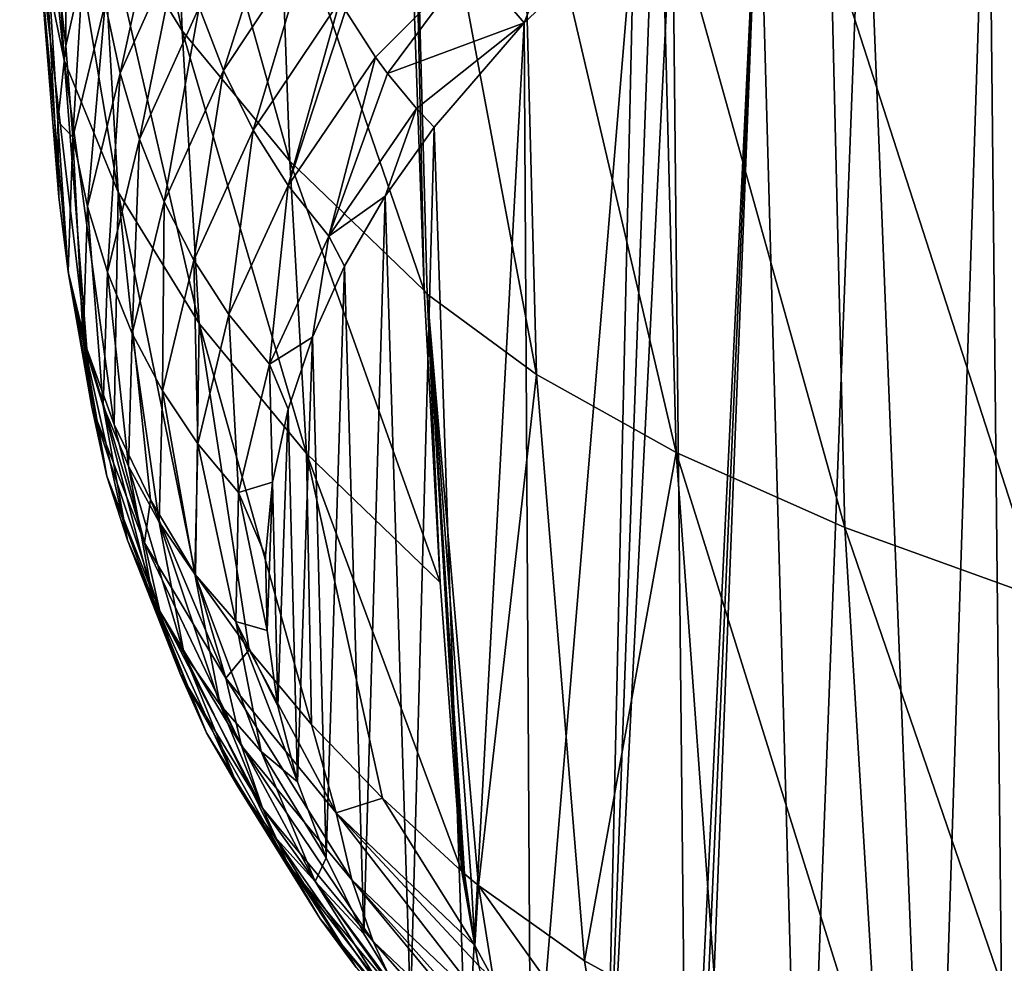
# Model space of a CAD drawing. Header units: metres. Extents: x -150 to 310, y -128 to 84.
# Tile 227 of 256: x 190 to 199, y 18 to 27. Entities that reach past the tile are written whole.
import ezdxf

# ---------------------------------------------------------------- set-up
doc = ezdxf.new("R2010")
doc.units = ezdxf.units.M
doc.layers.add('solid_26009703_SW0001_01', color=7, linetype='CONTINUOUS')

msp = doc.modelspace()

# ---------------------------------------------------------------- linework, layer by layer
at = {"layer": 'solid_26009703_SW0001_01'}
for points in [[(191.674469, 26.909374, 214.807449), (191.573853, 29.597792, 215.470215), (190.829422, 30.805342, 210.361954)], [(191.674469, 26.909374, 214.807449), (190.829422, 30.805342, 210.361954), (190.931381, 28.114786, 209.708252)], [(190.185837, 30.542025, 199.441208), (190.345947, 27.85104, 198.801453), (190.593903, 26.637825, 203.933228)], [(190.434631, 29.32658, 204.582306), (190.185837, 30.542025, 199.441208), (190.593903, 26.637825, 203.933228)], [(190.346817, 29.065971, 193.662689), (190.596344, 30.279942, 188.528137), (190.610153, 26.772005, 191.445801)], [(190.596344, 30.279942, 188.528137), (190.764862, 27.465017, 188.514038), (190.610153, 26.772005, 191.445801)], [(200.233871, 30.229216, 158.128891), (199.232025, 13.447516, 229.120468), (199.059433, 29.780273, 160.028046)], [(194.920685, 23.757986, 228.083298), (194.781647, 29.108854, 229.412338), (193.777069, 29.851259, 226.302902)], [(193.918533, 24.495609, 224.966904), (194.920685, 23.757986, 228.083298), (193.777069, 29.851259, 226.302902)], [(193.893311, 24.528618, 224.879135), (193.918533, 24.495609, 224.966904), (193.777069, 29.851259, 226.302902)], [(193.797241, 27.212929, 225.560135), (193.893311, 24.528618, 224.879135), (193.777069, 29.851259, 226.302902)], [(197.923569, 29.273497, 162.17186), (199.059433, 29.780273, 160.028046), (198.544632, 13.765656, 227.774643)], [(199.059433, 29.780273, 160.028046), (199.232025, 13.447516, 229.120468), (198.544632, 13.765656, 227.774643)], [(192.662323, 25.713076, 219.868286), (192.563614, 28.399279, 220.540375), (191.573853, 29.597792, 215.470215)], [(192.662323, 25.713076, 219.868286), (191.573853, 29.597792, 215.470215), (191.674469, 26.909374, 214.807449)], [(190.434631, 29.32658, 204.582306), (190.593903, 26.637825, 203.933228), (191.08902, 25.428848, 209.047318)], [(190.931381, 28.114786, 209.708252), (190.434631, 29.32658, 204.582306), (191.08902, 25.428848, 209.047318)], [(197.923569, 29.273497, 162.17186), (197.358978, 14.413727, 225.033112), (196.957825, 28.750164, 164.385712)], [(197.923569, 29.273497, 162.17186), (198.544632, 13.765656, 227.774643), (197.358978, 14.413727, 225.033112)], [(190.345947, 27.85104, 198.801453), (190.346817, 29.065971, 193.662689), (190.544296, 25.383587, 197.319702)], [(190.346817, 29.065971, 193.662689), (190.610153, 26.772005, 191.445801), (190.536667, 26.078253, 194.380814)], [(190.346817, 29.065971, 193.662689), (190.536667, 26.078253, 194.380814), (190.544296, 25.383587, 197.319702)], [(196.200516, 23.043659, 231.102005), (196.064529, 28.388165, 232.435425), (194.781647, 29.108854, 229.412338)], [(194.920685, 23.757986, 228.083298), (196.200516, 23.043659, 231.102005), (194.781647, 29.108854, 229.412338)], [(196.957825, 28.750164, 164.385712), (196.300522, 15.182676, 221.780228), (196.166885, 28.214584, 166.651382)], [(196.957825, 28.750164, 164.385712), (196.362305, 15.130201, 222.002213), (196.300522, 15.182676, 221.780228)], [(196.957825, 28.750164, 164.385712), (196.42485, 15.077876, 222.223572), (196.362305, 15.130201, 222.002213)], [(196.957825, 28.750164, 164.385712), (197.358978, 14.413727, 225.033112), (196.42485, 15.077876, 222.223572)], [(195.372742, 28.421728, 167.967819), (194.809311, 26.98097, 171.869934), (194.321793, 27.548016, 171.991348)], [(195.372742, 28.421728, 167.967819), (195.816666, 27.930002, 167.85524), (194.809311, 26.98097, 171.869934)], [(191.105087, 26.521187, 186.700226), (190.969757, 27.159101, 186.842621), (191.512711, 28.374006, 181.736145)], [(191.64975, 27.736446, 181.595093), (191.105087, 26.521187, 186.700226), (191.512711, 28.374006, 181.736145)], [(192.563614, 28.399279, 220.540375), (193.893311, 24.528618, 224.879135), (193.797241, 27.212929, 225.560135)], [(192.662323, 25.713076, 219.868286), (193.893311, 24.528618, 224.879135), (192.563614, 28.399279, 220.540375)], [(197.746704, 22.357916, 234.000275), (197.617752, 27.695612, 235.345123), (196.064529, 28.388165, 232.435425)], [(196.200516, 23.043659, 231.102005), (197.746704, 22.357916, 234.000275), (196.064529, 28.388165, 232.435425)], [(192.054108, 26.543737, 181.336624), (191.829529, 27.124926, 181.461594), (192.618286, 28.324389, 176.401794)], [(192.844589, 27.740128, 176.275604), (192.054108, 26.543737, 181.336624), (192.618286, 28.324389, 176.401794)], [(196.166885, 28.214584, 166.651382), (196.300522, 15.182676, 221.780228), (195.544769, 15.866952, 218.885544)], [(196.166885, 28.214584, 166.651382), (195.544769, 15.866952, 218.885544), (195.988678, 28.073719, 167.247284)], [(190.931381, 28.114786, 209.708252), (191.08902, 25.428848, 209.047318), (191.829605, 24.226624, 214.133041)], [(191.674469, 26.909374, 214.807449), (190.931381, 28.114786, 209.708252), (191.829605, 24.226624, 214.133041)], [(195.988678, 28.073719, 167.247284), (195.544769, 15.866952, 218.885544), (195.816666, 27.930002, 167.85524)], [(195.816666, 27.930002, 167.85524), (194.870834, 16.553875, 215.979645), (194.809311, 26.98097, 171.869934)], [(195.816666, 27.930002, 167.85524), (195.544769, 15.866952, 218.885544), (194.870834, 16.553875, 215.979645)], [(190.345947, 27.85104, 198.801453), (190.544296, 25.383587, 197.319702), (190.63295, 24.688356, 200.26088)], [(190.345947, 27.85104, 198.801453), (190.63295, 24.688356, 200.26088), (190.802414, 23.993992, 203.198242)], [(190.593903, 26.637825, 203.933228), (190.345947, 27.85104, 198.801453), (190.802414, 23.993992, 203.198242)], [(191.284637, 25.914438, 186.566528), (191.105087, 26.521187, 186.700226), (191.64975, 27.736446, 181.595093)], [(191.829529, 27.124926, 181.461594), (191.284637, 25.914438, 186.566528), (191.64975, 27.736446, 181.595093)], [(192.325546, 25.997173, 181.221115), (192.054108, 26.543737, 181.336624), (192.844589, 27.740128, 176.275604)], [(193.120041, 27.184278, 176.157272), (192.325546, 25.997173, 181.221115), (192.844589, 27.740128, 176.275604)], [(199.547363, 21.706011, 236.75589), (199.42366, 27.039206, 238.107651), (197.617752, 27.695612, 235.345123)], [(197.746704, 22.357916, 234.000275), (199.547363, 21.706011, 236.75589), (197.617752, 27.695612, 235.345123)], [(194.321793, 27.548016, 171.991348), (193.444794, 26.667841, 176.049271), (193.171158, 27.094498, 176.138351)], [(194.321793, 27.548016, 171.991348), (193.555054, 26.51759, 176.01828), (193.444794, 26.667841, 176.049271)], [(194.321793, 27.548016, 171.991348), (194.809311, 26.98097, 171.869934), (193.555054, 26.51759, 176.01828)], [(190.610153, 26.772005, 191.445801), (190.764862, 27.465017, 188.514038), (190.673721, 25.934048, 191.996567)], [(190.764862, 27.465017, 188.514038), (190.969757, 27.159101, 186.842621), (190.673721, 25.934048, 191.996567)], [(190.808319, 25.297194, 191.8508), (190.673721, 25.934048, 191.996567), (190.969757, 27.159101, 186.842621)], [(191.105087, 26.521187, 186.700226), (190.808319, 25.297194, 191.8508), (190.969757, 27.159101, 186.842621)], [(192.645905, 25.489529, 181.116043), (192.325546, 25.997173, 181.221115), (193.120041, 27.184278, 176.157272)], [(193.171158, 27.094498, 176.138351), (192.645905, 25.489529, 181.116043), (193.120041, 27.184278, 176.157272)], [(191.509872, 25.341503, 186.442093), (191.284637, 25.914438, 186.566528), (191.829529, 27.124926, 181.461594)], [(192.054108, 26.543737, 181.336624), (191.509872, 25.341503, 186.442093), (191.829529, 27.124926, 181.461594)], [(193.171158, 27.094498, 176.138351), (193.444794, 26.667841, 176.049271), (192.645905, 25.489529, 181.116043)], [(194.809311, 26.98097, 171.869934), (193.820999, 26.196102, 175.952789), (193.555054, 26.51759, 176.01828)], [(194.809311, 26.98097, 171.869934), (193.983032, 26.023989, 175.918243), (193.820999, 26.196102, 175.952789)], [(194.809311, 26.98097, 171.869934), (194.278717, 17.243446, 213.062561), (193.983032, 26.023989, 175.918243)], [(194.809311, 26.98097, 171.869934), (194.870834, 16.553875, 215.979645), (194.278717, 17.243446, 213.062561)], [(191.674469, 26.909374, 214.807449), (191.829605, 24.226624, 214.133041), (192.813889, 23.033665, 219.179718)], [(192.662323, 25.713076, 219.868286), (191.674469, 26.909374, 214.807449), (192.813889, 23.033665, 219.179718)], [(190.536667, 26.078253, 194.380814), (190.610153, 26.772005, 191.445801), (190.673721, 25.934048, 191.996567)], [(190.593903, 26.637825, 203.933228), (190.802414, 23.993992, 203.198242), (191.052414, 23.301416, 206.12796)], [(191.08902, 25.428848, 209.047318), (190.593903, 26.637825, 203.933228), (191.052414, 23.301416, 206.12796)], [(193.017197, 25.025061, 181.022369), (192.645905, 25.489529, 181.116043), (193.444794, 26.667841, 176.049271)], [(193.555054, 26.51759, 176.01828), (193.017197, 25.025061, 181.022369), (193.444794, 26.667841, 176.049271)], [(191.782227, 24.805033, 186.327484), (191.509872, 25.341503, 186.442093), (192.054108, 26.543737, 181.336624)], [(192.325546, 25.997173, 181.221115), (191.782227, 24.805033, 186.327484), (192.054108, 26.543737, 181.336624)], [(190.989365, 24.696585, 191.71434), (190.808319, 25.297194, 191.8508), (191.105087, 26.521187, 186.700226)], [(191.284637, 25.914438, 186.566528), (190.989365, 24.696585, 191.71434), (191.105087, 26.521187, 186.700226)], [(193.555054, 26.51759, 176.01828), (193.820999, 26.196102, 175.952789), (193.017197, 25.025061, 181.022369)], [(193.534943, 25.392149, 178.591125), (193.017197, 25.025061, 181.022369), (193.820999, 26.196102, 175.952789)], [(193.983032, 26.023989, 175.918243), (193.534943, 25.392149, 178.591125), (193.820999, 26.196102, 175.952789)], [(190.536667, 26.078253, 194.380814), (190.673721, 25.934048, 191.996567), (190.631393, 24.699762, 197.197601)], [(190.544296, 25.383587, 197.319702), (190.536667, 26.078253, 194.380814), (190.631393, 24.699762, 197.197601)], [(192.103165, 24.307676, 186.223297), (191.782227, 24.805033, 186.327484), (192.325546, 25.997173, 181.221115)], [(192.645905, 25.489529, 181.116043), (192.103165, 24.307676, 186.223297), (192.325546, 25.997173, 181.221115)], [(193.983032, 26.023989, 175.918243), (193.768173, 17.936548, 210.130524), (193.534943, 25.392149, 178.591125)], [(193.983032, 26.023989, 175.918243), (194.278717, 17.243446, 213.062561), (193.768173, 17.936548, 210.130524)], [(190.766693, 24.06547, 197.045212), (190.631393, 24.699762, 197.197601), (190.673721, 25.934048, 191.996567)], [(190.808319, 25.297194, 191.8508), (190.766693, 24.06547, 197.045212), (190.673721, 25.934048, 191.996567)], [(191.217438, 24.133209, 191.587387), (190.989365, 24.696585, 191.71434), (191.284637, 25.914438, 186.566528)], [(191.509872, 25.341503, 186.442093), (191.217438, 24.133209, 191.587387), (191.284637, 25.914438, 186.566528)], [(192.662323, 25.713076, 219.868286), (194.040192, 21.852026, 224.176544), (193.893311, 24.528618, 224.879135)], [(192.662323, 25.713076, 219.868286), (192.813889, 23.033665, 219.179718), (194.040192, 21.852026, 224.176544)], [(192.474106, 23.852058, 186.130081), (192.103165, 24.307676, 186.223297), (192.645905, 25.489529, 181.116043)], [(193.017197, 25.025061, 181.022369), (192.474106, 23.852058, 186.130081), (192.645905, 25.489529, 181.116043)], [(190.63295, 24.688356, 200.26088), (190.544296, 25.383587, 197.319702), (190.631393, 24.699762, 197.197601)], [(191.08902, 25.428848, 209.047318), (191.052414, 23.301416, 206.12796), (191.383224, 22.61059, 209.050262)], [(191.08902, 25.428848, 209.047318), (191.383224, 22.61059, 209.050262), (191.79541, 21.921467, 211.965408)], [(191.829605, 24.226624, 214.133041), (191.08902, 25.428848, 209.047318), (191.79541, 21.921467, 211.965408)], [(193.534943, 25.392149, 178.591125), (193.163147, 24.75123, 181.302399), (193.017197, 25.025061, 181.022369)], [(193.534943, 25.392149, 178.591125), (193.339203, 18.633141, 207.183746), (193.163147, 24.75123, 181.302399)], [(193.534943, 25.392149, 178.591125), (193.768173, 17.936548, 210.130524), (193.339203, 18.633141, 207.183746)], [(190.9505, 23.471794, 196.901947), (190.766693, 24.06547, 197.045212), (190.808319, 25.297194, 191.8508)], [(190.989365, 24.696585, 191.71434), (190.9505, 23.471794, 196.901947), (190.808319, 25.297194, 191.8508)], [(191.493149, 23.608055, 191.470139), (191.217438, 24.133209, 191.587387), (191.509872, 25.341503, 186.442093)], [(191.782227, 24.805033, 186.327484), (191.493149, 23.608055, 191.470139), (191.509872, 25.341503, 186.442093)], [(192.867645, 24.101233, 184.052078), (192.474106, 23.852058, 186.130081), (193.017197, 25.025061, 181.022369)], [(193.163147, 24.75123, 181.302399), (192.867645, 24.101233, 184.052078), (193.017197, 25.025061, 181.022369)], [(191.817078, 23.122112, 191.362823), (191.493149, 23.608055, 191.470139), (191.782227, 24.805033, 186.327484)], [(192.103165, 24.307676, 186.223297), (191.817078, 23.122112, 191.362823), (191.782227, 24.805033, 186.327484)], [(193.163147, 24.75123, 181.302399), (192.992783, 19.329849, 204.23645), (192.867645, 24.101233, 184.052078)], [(193.163147, 24.75123, 181.302399), (193.339203, 18.633141, 207.183746), (192.992783, 19.329849, 204.23645)], [(190.63295, 24.688356, 200.26088), (190.631393, 24.699762, 197.197601), (190.848328, 23.458652, 202.437225)], [(190.985748, 22.828327, 202.274826), (190.848328, 23.458652, 202.437225), (190.631393, 24.699762, 197.197601)], [(190.766693, 24.06547, 197.045212), (190.985748, 22.828327, 202.274826), (190.631393, 24.699762, 197.197601)], [(190.802414, 23.993992, 203.198242), (190.63295, 24.688356, 200.26088), (190.848328, 23.458652, 202.437225)], [(191.182526, 22.918289, 196.76767), (190.9505, 23.471794, 196.901947), (190.989365, 24.696585, 191.71434)], [(191.217438, 24.133209, 191.587387), (191.182526, 22.918289, 196.76767), (190.989365, 24.696585, 191.71434)], [(193.893311, 24.528618, 224.879135), (194.040192, 21.852026, 224.176544), (193.918533, 24.495609, 224.966904)], [(193.918533, 24.495609, 224.966904), (194.389084, 19.077284, 224.007675), (194.920685, 23.757986, 228.083298)], [(194.323868, 19.13097, 223.775848), (194.389084, 19.077284, 224.007675), (193.918533, 24.495609, 224.966904)], [(194.26059, 19.183538, 223.548325), (194.323868, 19.13097, 223.775848), (193.918533, 24.495609, 224.966904)], [(194.248352, 19.194172, 223.503342), (194.26059, 19.183538, 223.548325), (193.918533, 24.495609, 224.966904)], [(194.236115, 19.204805, 223.458344), (194.248352, 19.194172, 223.503342), (193.918533, 24.495609, 224.966904)], [(194.040192, 21.852026, 224.176544), (194.236115, 19.204805, 223.458344), (193.918533, 24.495609, 224.966904)], [(192.189804, 22.676357, 191.265625), (191.817078, 23.122112, 191.362823), (192.103165, 24.307676, 186.223297)], [(192.474106, 23.852058, 186.130081), (192.189804, 22.676357, 191.265625), (192.103165, 24.307676, 186.223297)], [(191.829605, 24.226624, 214.133041), (191.79541, 21.921467, 211.965408), (192.288315, 21.234938, 214.869644)], [(191.829605, 24.226624, 214.133041), (192.288315, 21.234938, 214.869644), (192.860275, 20.552582, 217.756241)], [(192.813889, 23.033665, 219.179718), (191.829605, 24.226624, 214.133041), (192.860275, 20.552582, 217.756241)], [(191.462479, 22.404509, 196.642334), (191.182526, 22.918289, 196.76767), (191.217438, 24.133209, 191.587387)], [(191.493149, 23.608055, 191.470139), (191.462479, 22.404509, 196.642334), (191.217438, 24.133209, 191.587387)], [(192.867645, 24.101233, 184.052078), (192.647354, 23.441587, 186.842575), (192.474106, 23.852058, 186.130081)], [(192.867645, 24.101233, 184.052078), (192.729965, 20.024841, 201.296432), (192.647354, 23.441587, 186.842575)], [(192.867645, 24.101233, 184.052078), (192.992783, 19.329849, 204.23645), (192.729965, 20.024841, 201.296432)], [(191.173019, 22.241907, 202.120346), (190.985748, 22.828327, 202.274826), (190.766693, 24.06547, 197.045212)], [(190.9505, 23.471794, 196.901947), (191.173019, 22.241907, 202.120346), (190.766693, 24.06547, 197.045212)], [(190.802414, 23.993992, 203.198242), (190.848328, 23.458652, 202.437225), (191.328354, 22.215418, 207.694778)], [(191.052414, 23.301416, 206.12796), (190.802414, 23.993992, 203.198242), (191.328354, 22.215418, 207.694778)], [(192.502319, 22.77232, 189.673782), (192.189804, 22.676357, 191.265625), (192.474106, 23.852058, 186.130081)], [(192.647354, 23.441587, 186.842575), (192.502319, 22.77232, 189.673782), (192.474106, 23.852058, 186.130081)], [(194.920685, 23.757986, 228.083298), (194.389084, 19.077284, 224.007675), (195.360703, 18.385366, 226.931549)], [(194.920685, 23.757986, 228.083298), (195.360703, 18.385366, 226.931549), (196.200516, 23.043659, 231.102005)], [(191.790085, 21.930006, 196.525833), (191.462479, 22.404509, 196.642334), (191.493149, 23.608055, 191.470139)], [(191.817078, 23.122112, 191.362823), (191.790085, 21.930006, 196.525833), (191.493149, 23.608055, 191.470139)], [(191.468506, 21.590086, 207.520233), (191.328354, 22.215418, 207.694778), (190.848328, 23.458652, 202.437225)], [(190.985748, 22.828327, 202.274826), (191.468506, 21.590086, 207.520233), (190.848328, 23.458652, 202.437225)], [(191.409103, 21.697876, 201.973511), (191.173019, 22.241907, 202.120346), (190.9505, 23.471794, 196.901947)], [(191.182526, 22.918289, 196.76767), (191.409103, 21.697876, 201.973511), (190.9505, 23.471794, 196.901947)], [(192.647354, 23.441587, 186.842575), (192.550812, 20.720516, 198.353516), (192.502319, 22.77232, 189.673782)], [(192.647354, 23.441587, 186.842575), (192.729965, 20.024841, 201.296432), (192.550812, 20.720516, 198.353516)], [(191.383224, 22.61059, 209.050262), (191.052414, 23.301416, 206.12796), (191.328354, 22.215418, 207.694778)], [(192.16507, 21.494341, 196.418076), (191.790085, 21.930006, 196.525833), (191.817078, 23.122112, 191.362823)], [(192.189804, 22.676357, 191.265625), (192.16507, 21.494341, 196.418076), (191.817078, 23.122112, 191.362823)], [(192.813889, 23.033665, 219.179718), (194.236115, 19.204805, 223.458344), (194.040192, 21.852026, 224.176544)], [(192.813889, 23.033665, 219.179718), (193.509903, 19.875477, 220.620651), (194.236115, 19.204805, 223.458344)], [(192.813889, 23.033665, 219.179718), (192.860275, 20.552582, 217.756241), (193.509903, 19.875477, 220.620651)], [(196.200516, 23.043659, 231.102005), (195.360703, 18.385366, 226.931549), (196.588654, 17.709562, 229.787567)], [(196.200516, 23.043659, 231.102005), (196.588654, 17.709562, 229.787567), (198.066498, 17.056444, 232.547974)], [(196.200516, 23.043659, 231.102005), (198.066498, 17.056444, 232.547974), (197.746704, 22.357916, 234.000275)], [(191.692963, 21.194721, 201.834045), (191.409103, 21.697876, 201.973511), (191.182526, 22.918289, 196.76767)], [(191.462479, 22.404509, 196.642334), (191.692963, 21.194721, 201.834045), (191.182526, 22.918289, 196.76767)], [(191.659119, 21.010923, 207.351517), (191.468506, 21.590086, 207.520233), (190.985748, 22.828327, 202.274826)], [(191.173019, 22.241907, 202.120346), (191.659119, 21.010923, 207.351517), (190.985748, 22.828327, 202.274826)], [(192.502319, 22.77232, 189.673782), (192.436707, 22.095602, 192.536499), (192.189804, 22.676357, 191.265625)], [(192.502319, 22.77232, 189.673782), (192.453522, 21.412317, 195.426987), (192.436707, 22.095602, 192.536499)], [(192.502319, 22.77232, 189.673782), (192.550812, 20.720516, 198.353516), (192.453522, 21.412317, 195.426987)], [(192.453522, 21.412317, 195.426987), (192.16507, 21.494341, 196.418076), (192.189804, 22.676357, 191.265625)], [(192.436707, 22.095602, 192.536499), (192.453522, 21.412317, 195.426987), (192.189804, 22.676357, 191.265625)], [(191.383224, 22.61059, 209.050262), (191.328354, 22.215418, 207.694778), (192.074722, 20.975006, 212.948303)], [(191.79541, 21.921467, 211.965408), (191.383224, 22.61059, 209.050262), (192.074722, 20.975006, 212.948303)], [(192.02356, 20.73093, 201.701706), (191.692963, 21.194721, 201.834045), (191.462479, 22.404509, 196.642334)], [(191.790085, 21.930006, 196.525833), (192.02356, 20.73093, 201.701706), (191.462479, 22.404509, 196.642334)], [(197.746704, 22.357916, 234.000275), (198.066498, 17.056444, 232.547974), (199.773727, 16.435715, 235.171768)], [(197.746704, 22.357916, 234.000275), (199.773727, 16.435715, 235.171768), (199.547363, 21.706011, 236.75589)], [(191.898544, 20.475698, 207.188293), (191.659119, 21.010923, 207.351517), (191.173019, 22.241907, 202.120346)], [(191.409103, 21.697876, 201.973511), (191.898544, 20.475698, 207.188293), (191.173019, 22.241907, 202.120346)], [(192.217377, 20.355284, 212.760849), (192.074722, 20.975006, 212.948303), (191.328354, 22.215418, 207.694778)], [(191.468506, 21.590086, 207.520233), (192.217377, 20.355284, 212.760849), (191.328354, 22.215418, 207.694778)], [(192.399902, 20.305004, 201.576218), (192.02356, 20.73093, 201.701706), (191.790085, 21.930006, 196.525833)], [(192.16507, 21.494341, 196.418076), (192.399902, 20.305004, 201.576218), (191.790085, 21.930006, 196.525833)], [(192.288315, 21.234938, 214.869644), (191.79541, 21.921467, 211.965408), (192.074722, 20.975006, 212.948303)], [(192.18512, 19.982174, 207.030243), (191.898544, 20.475698, 207.188293), (191.409103, 21.697876, 201.973511)], [(191.692963, 21.194721, 201.834045), (192.18512, 19.982174, 207.030243), (191.409103, 21.697876, 201.973511)], [(192.410416, 19.783085, 212.576401), (192.217377, 20.355284, 212.760849), (191.468506, 21.590086, 207.520233)], [(191.659119, 21.010923, 207.351517), (192.410416, 19.783085, 212.576401), (191.468506, 21.590086, 207.520233)], [(192.729965, 20.024841, 201.296432), (192.399902, 20.305004, 201.576218), (192.16507, 21.494341, 196.418076)], [(192.550812, 20.720516, 198.353516), (192.729965, 20.024841, 201.296432), (192.16507, 21.494341, 196.418076)], [(192.453522, 21.412317, 195.426987), (192.550812, 20.720516, 198.353516), (192.16507, 21.494341, 196.418076)], [(192.288315, 21.234938, 214.869644), (192.074722, 20.975006, 212.948303), (193.085541, 19.74299, 218.173187)], [(192.860275, 20.552582, 217.756241), (192.288315, 21.234938, 214.869644), (193.085541, 19.74299, 218.173187)], [(192.517242, 19.528116, 206.877045), (192.18512, 19.982174, 207.030243), (191.692963, 21.194721, 201.834045)], [(192.02356, 20.73093, 201.701706), (192.517242, 19.528116, 206.877045), (191.692963, 21.194721, 201.834045)], [(192.651703, 19.255762, 212.394638), (192.410416, 19.783085, 212.576401), (191.659119, 21.010923, 207.351517)], [(191.898544, 20.475698, 207.188293), (192.651703, 19.255762, 212.394638), (191.659119, 21.010923, 207.351517)], [(193.23027, 19.129093, 217.97348), (193.085541, 19.74299, 218.173187), (192.074722, 20.975006, 212.948303)], [(192.217377, 20.355284, 212.760849), (193.23027, 19.129093, 217.97348), (192.074722, 20.975006, 212.948303)], [(192.89325, 19.111309, 206.728333), (192.517242, 19.528116, 206.877045), (192.02356, 20.73093, 201.701706)], [(192.399902, 20.305004, 201.576218), (192.89325, 19.111309, 206.728333), (192.02356, 20.73093, 201.701706)], [(193.509903, 19.875477, 220.620651), (192.860275, 20.552582, 217.756241), (193.085541, 19.74299, 218.173187)], [(192.939117, 18.77067, 212.215256), (192.651703, 19.255762, 212.394638), (191.898544, 20.475698, 207.188293)], [(192.18512, 19.982174, 207.030243), (192.939117, 18.77067, 212.215256), (191.898544, 20.475698, 207.188293)], [(193.424683, 18.563261, 217.773285), (193.23027, 19.129093, 217.97348), (192.217377, 20.355284, 212.760849)], [(192.410416, 19.783085, 212.576401), (193.424683, 18.563261, 217.773285), (192.217377, 20.355284, 212.760849)], [(192.992783, 19.329849, 204.23645), (192.89325, 19.111309, 206.728333), (192.399902, 20.305004, 201.576218)], [(192.729965, 20.024841, 201.296432), (192.992783, 19.329849, 204.23645), (192.399902, 20.305004, 201.576218)], [(193.270538, 18.325161, 212.037933), (192.939117, 18.77067, 212.215256), (192.18512, 19.982174, 207.030243)], [(192.517242, 19.528116, 206.877045), (193.270538, 18.325161, 212.037933), (192.18512, 19.982174, 207.030243)], [(193.509903, 19.875477, 220.620651), (193.085541, 19.74299, 218.173187), (194.355682, 18.525198, 223.343063)], [(193.509903, 19.875477, 220.620651), (194.355682, 18.525198, 223.343063), (194.236115, 19.204805, 223.458344)], [(193.666275, 18.042707, 217.572403), (193.424683, 18.563261, 217.773285), (192.410416, 19.783085, 212.576401)], [(192.651703, 19.255762, 212.394638), (193.666275, 18.042707, 217.572403), (192.410416, 19.783085, 212.576401)], [(194.393829, 18.340269, 223.281464), (194.355682, 18.525198, 223.343063), (193.085541, 19.74299, 218.173187)], [(194.502579, 17.916111, 223.132782), (194.393829, 18.340269, 223.281464), (193.085541, 19.74299, 218.173187)], [(193.23027, 19.129093, 217.97348), (194.502579, 17.916111, 223.132782), (193.085541, 19.74299, 218.173187)], [(193.643875, 17.916609, 211.862381), (193.270538, 18.325161, 212.037933), (192.517242, 19.528116, 206.877045)], [(192.89325, 19.111309, 206.728333), (193.643875, 17.916609, 211.862381), (192.517242, 19.528116, 206.877045)], [(192.992783, 19.329849, 204.23645), (193.339203, 18.633141, 207.183746), (192.89325, 19.111309, 206.728333)], [(193.95256, 17.56465, 217.370636), (193.666275, 18.042707, 217.572403), (192.651703, 19.255762, 212.394638)], [(192.939117, 18.77067, 212.215256), (193.95256, 17.56465, 217.370636), (192.651703, 19.255762, 212.394638)], [(194.610764, 17.583378, 223.008133), (194.502579, 17.916111, 223.132782), (193.23027, 19.129093, 217.97348)], [(194.696716, 17.358149, 222.91925), (194.610764, 17.583378, 223.008133), (193.23027, 19.129093, 217.97348)], [(193.424683, 18.563261, 217.773285), (194.696716, 17.358149, 222.91925), (193.23027, 19.129093, 217.97348)], [(194.355682, 18.525198, 223.343063), (194.248352, 19.194172, 223.503342), (194.236115, 19.204805, 223.458344)], [(194.355682, 18.525198, 223.343063), (194.26059, 19.183538, 223.548325), (194.248352, 19.194172, 223.503342)], [(194.355682, 18.525198, 223.343063), (194.323868, 19.13097, 223.775848), (194.26059, 19.183538, 223.548325)], [(194.355682, 18.525198, 223.343063), (194.389084, 19.077284, 224.007675), (194.323868, 19.13097, 223.775848)], [(193.768173, 17.936548, 210.130524), (193.643875, 17.916609, 211.862381), (192.89325, 19.111309, 206.728333)], [(193.339203, 18.633141, 207.183746), (193.768173, 17.936548, 210.130524), (192.89325, 19.111309, 206.728333)], [(194.355682, 18.525198, 223.343063), (194.526764, 18.20994, 223.731781), (194.389084, 19.077284, 224.007675)], [(194.389084, 19.077284, 224.007675), (194.526764, 18.20994, 223.731781), (195.50267, 17.522188, 226.658157)], [(195.360703, 18.385366, 226.931549), (194.389084, 19.077284, 224.007675), (195.50267, 17.522188, 226.658157)], [(194.281036, 17.126303, 217.167755), (193.95256, 17.56465, 217.370636), (192.939117, 18.77067, 212.215256)], [(193.270538, 18.325161, 212.037933), (194.281036, 17.126303, 217.167755), (192.939117, 18.77067, 212.215256)], [(194.906113, 16.902298, 222.726746), (194.696716, 17.358149, 222.91925), (193.424683, 18.563261, 217.773285)], [(194.937698, 16.84202, 222.699905), (194.906113, 16.902298, 222.726746), (193.424683, 18.563261, 217.773285)], [(193.666275, 18.042707, 217.572403), (194.937698, 16.84202, 222.699905), (193.424683, 18.563261, 217.773285)], [(194.393829, 18.340269, 223.281464), (194.526764, 18.20994, 223.731781), (194.355682, 18.525198, 223.343063)], [(196.588654, 17.709562, 229.787567), (195.360703, 18.385366, 226.931549), (195.50267, 17.522188, 226.658157)]]:
    msp.add_3dface(points, dxfattribs=at)

doc.saveas('drawing.dxf')
